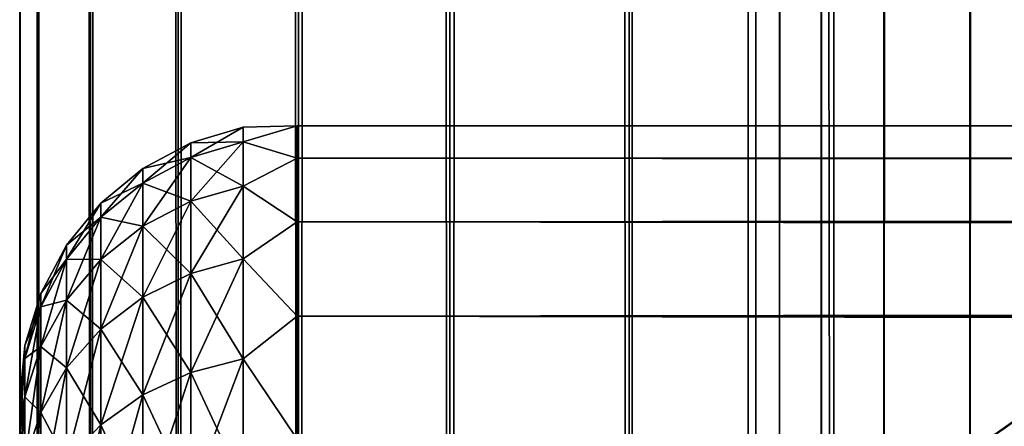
# Model space of a CAD drawing. Extents: x -265 to 265, y 0 to 1307.
# Tile 28 of 256: x -265 to -257.9, y 30.31 to 33.24. Entities that reach past the tile are written whole.
import ezdxf

# ---------------------------------------------------------------- set-up
doc = ezdxf.new("R2010")
doc.units = 0
doc.header["$LTSCALE"] = 81.481481
for name, color, linetype in [('101', 7, 'CONTINUOUS'), ('105', 7, 'CONTINUOUS'), ('74', 7, 'CONTINUOUS'), ('75', 7, 'CONTINUOUS'), ('77', 7, 'CONTINUOUS'), ('83', 7, 'CONTINUOUS'), ('84', 7, 'CONTINUOUS'), ('97', 7, 'CONTINUOUS')]:
    doc.layers.add(name, color=color, linetype=linetype)

msp = doc.modelspace()

# ---------------------------------------------------------------- linework, layer by layer
at = {"layer": '101', "color": 7, "linetype": 'CONTINUOUS'}
msp.add_3dface([(-258.2041, 30.0842, -74), (-256.7546, 31.1075, -74), (-257.8986, 30.2937, -74.2225), (-258.2041, 30.0842, -74)], dxfattribs=at)
at = {"layer": '105', "color": 7, "linetype": 'CONTINUOUS'}
msp.add_3dface([(-256.7546, 31.1075, -26), (-258.2041, 30.0842, -26), (-257.8988, 30.2939, -25.7786), (-256.7546, 31.1075, -26)], dxfattribs=at)
at = {"layer": '74', "color": 7, "linetype": 'CONTINUOUS'}
for points in [[(-265, 30.5, 27.5), (-265, 30.4732, 26.7509), (-265, 30.4732, 28.2491), (-265, 30.5, 27.5)], [(-265, 30.4732, 26.7509), (-265, 30.3931, 26.0057), (-265, 30.4732, 28.2491), (-265, 30.4732, 26.7509)], [(-265, 30.4732, 28.2491), (-265, 30.3931, 26.0057), (-265, 30.3931, 28.9943), (-265, 30.4732, 28.2491)], [(-265, 30.3931, 26.0057), (-265, 30.26, 25.2681), (-265, 30.3931, 28.9943), (-265, 30.3931, 26.0057)], [(-265, 30.3931, 28.9943), (-265, 30.26, 25.2681), (-265, 30.26, 29.7319), (-265, 30.3931, 28.9943)]]:
    msp.add_3dface(points, dxfattribs=at)
at = {"layer": '75', "color": 7, "linetype": 'CONTINUOUS'}
for points in [[(-263, 32.4709, 28.353), (-263, 32.2386, 30.0432), (263, 32.4709, 28.353), (-263, 32.4709, 28.353)], [(263, 32.4709, 28.353), (-263, 32.2386, 30.0432), (263, 32.2386, 30.0432), (263, 32.4709, 28.353)], [(-263, 32.4709, 26.647), (-263, 32.4709, 28.353), (263, 32.4709, 26.647), (-263, 32.4709, 26.647)], [(263, 32.4709, 26.647), (-263, 32.4709, 28.353), (263, 32.4709, 28.353), (263, 32.4709, 26.647)], [(-263, 32.2386, 24.9568), (-263, 32.4709, 26.647), (263, 32.2386, 24.9568), (-263, 32.2386, 24.9568)], [(263, 32.2386, 24.9568), (-263, 32.4709, 26.647), (263, 32.4709, 26.647), (263, 32.2386, 24.9568)], [(-263, 32.2386, 30.0432), (-263, 31.7783, 31.686), (263, 32.2386, 30.0432), (-263, 32.2386, 30.0432)], [(263, 32.2386, 30.0432), (-263, 31.7783, 31.686), (263, 31.7783, 31.686), (263, 32.2386, 30.0432)], [(-263, 31.7783, 23.314), (-263, 32.2386, 24.9568), (263, 31.7783, 23.314), (-263, 31.7783, 23.314)], [(263, 31.7783, 23.314), (-263, 32.2386, 24.9568), (263, 32.2386, 24.9568), (263, 31.7783, 23.314)], [(-263, 31.7783, 31.686), (-263, 31.0986, 33.2508), (263, 31.7783, 31.686), (-263, 31.7783, 31.686)], [(263, 31.7783, 31.686), (-263, 31.0986, 33.2508), (263, 31.0986, 33.2508), (263, 31.7783, 31.686)], [(-263, 31.0986, 21.7492), (-263, 31.7783, 23.314), (263, 31.0986, 21.7492), (-263, 31.0986, 21.7492)], [(263, 31.0986, 21.7492), (-263, 31.7783, 23.314), (263, 31.7783, 23.314), (263, 31.0986, 21.7492)], [(-263, 31.0986, 33.2508), (-263, 30.2121, 34.7085), (263, 31.0986, 33.2508), (-263, 31.0986, 33.2508)], [(263, 31.0986, 33.2508), (-263, 30.2121, 34.7085), (263, 30.2121, 34.7085), (263, 31.0986, 33.2508)], [(-263, 30.2121, 20.2915), (-263, 31.0986, 21.7492), (263, 30.2121, 20.2915), (-263, 30.2121, 20.2915)], [(263, 30.2121, 20.2915), (-263, 31.0986, 21.7492), (263, 31.0986, 21.7492), (263, 30.2121, 20.2915)]]:
    msp.add_3dface(points, dxfattribs=at)
at = {"layer": '77', "color": 7, "linetype": 'CONTINUOUS'}
for points in [[(-263.7657, 32.3476, 27.5), (-263.7657, 32.242, 29.1117), (-263.3902, 32.4616, 27.5), (-263.7657, 32.3476, 27.5)], [(-263.3902, 32.355, 25.8734), (-263.7657, 32.3476, 27.5), (-263.3902, 32.4616, 27.5), (-263.3902, 32.355, 25.8734)], [(-263.3902, 32.4616, 27.5), (-263.7657, 32.242, 29.1117), (-263.3902, 32.355, 29.1266), (-263.3902, 32.4616, 27.5)], [(-263, 32.2386, 30.0432), (-263, 32.4709, 28.353), (-263.3902, 32.355, 29.1266), (-263, 32.2386, 30.0432)], [(-263, 32.4709, 28.353), (-263, 32.4709, 26.647), (-263.3902, 32.4616, 27.5), (-263, 32.4709, 28.353)], [(-263, 32.4709, 28.353), (-263.3902, 32.4616, 27.5), (-263.3902, 32.355, 29.1266), (-263, 32.4709, 28.353)], [(-263, 32.4709, 26.647), (-263, 32.2386, 24.9568), (-263.3902, 32.355, 25.8734), (-263, 32.4709, 26.647)], [(-263, 32.4709, 26.647), (-263.3902, 32.355, 25.8734), (-263.3902, 32.4616, 27.5), (-263, 32.4709, 26.647)], [(-264.1118, 32.1625, 27.5), (-264.1118, 32.0585, 29.0875), (-263.7657, 32.3476, 27.5), (-264.1118, 32.1625, 27.5)], [(-263.7657, 32.242, 25.8883), (-264.1118, 32.1625, 27.5), (-263.7657, 32.3476, 27.5), (-263.7657, 32.242, 25.8883)], [(-263.7657, 32.3476, 27.5), (-264.1118, 32.0585, 29.0875), (-263.7657, 32.242, 29.1117), (-263.7657, 32.3476, 27.5)], [(-263.7657, 32.242, 25.8883), (-263.7657, 32.3476, 27.5), (-263.3902, 32.355, 25.8734), (-263.7657, 32.242, 25.8883)], [(-263.3902, 32.037, 24.2747), (-263.7657, 32.242, 25.8883), (-263.3902, 32.355, 25.8734), (-263.3902, 32.037, 24.2747)], [(-263.7657, 32.242, 29.1117), (-263.7657, 31.9269, 30.6958), (-263.3902, 32.355, 29.1266), (-263.7657, 32.242, 29.1117)], [(-263.3902, 32.355, 29.1266), (-263.7657, 31.9269, 30.6958), (-263.3902, 32.037, 30.7253), (-263.3902, 32.355, 29.1266)], [(-263, 32.2386, 30.0432), (-263.3902, 32.355, 29.1266), (-263.3902, 32.037, 30.7253), (-263, 32.2386, 30.0432)], [(-263, 32.2386, 24.9568), (-263.3902, 32.037, 24.2747), (-263.3902, 32.355, 25.8734), (-263, 32.2386, 24.9568)], [(-264.1118, 32.0585, 25.9125), (-264.1118, 32.1625, 27.5), (-263.7657, 32.242, 25.8883), (-264.1118, 32.0585, 25.9125)], [(-263.7657, 31.9269, 24.3042), (-264.1118, 32.0585, 25.9125), (-263.7657, 32.242, 25.8883), (-263.7657, 31.9269, 24.3042)], [(-264.1118, 32.0585, 29.0875), (-264.1118, 31.7481, 30.6479), (-263.7657, 32.242, 29.1117), (-264.1118, 32.0585, 29.0875)], [(-263.7657, 32.242, 29.1117), (-264.1118, 31.7481, 30.6479), (-263.7657, 31.9269, 30.6958), (-263.7657, 32.242, 29.1117)], [(-263.7657, 31.9269, 24.3042), (-263.7657, 32.242, 25.8883), (-263.3902, 32.037, 24.2747), (-263.7657, 31.9269, 24.3042)], [(-263, 31.7783, 31.686), (-263, 32.2386, 30.0432), (-263.3902, 32.037, 30.7253), (-263, 31.7783, 31.686)], [(-263, 32.2386, 24.9568), (-263, 31.7783, 23.314), (-263.3902, 32.037, 24.2747), (-263, 32.2386, 24.9568)], [(-264.415, 31.9134, 27.5), (-264.415, 31.8115, 29.055), (-264.1118, 32.1625, 27.5), (-264.415, 31.9134, 27.5)], [(-264.1118, 32.0585, 25.9125), (-264.415, 31.9134, 27.5), (-264.1118, 32.1625, 27.5), (-264.1118, 32.0585, 25.9125)], [(-264.1118, 32.1625, 27.5), (-264.415, 31.8115, 29.055), (-264.1118, 32.0585, 29.0875), (-264.1118, 32.1625, 27.5)], [(-264.415, 31.8115, 25.945), (-264.415, 31.9134, 27.5), (-264.1118, 32.0585, 25.9125), (-264.415, 31.8115, 25.945)], [(-264.1118, 31.7481, 24.3521), (-264.415, 31.8115, 25.945), (-264.1118, 32.0585, 25.9125), (-264.1118, 31.7481, 24.3521)], [(-264.415, 31.8115, 29.055), (-264.415, 31.5074, 30.5834), (-264.1118, 32.0585, 29.0875), (-264.415, 31.8115, 29.055)], [(-264.1118, 32.0585, 29.0875), (-264.415, 31.5074, 30.5834), (-264.1118, 31.7481, 30.6479), (-264.1118, 32.0585, 29.0875)], [(-264.1118, 31.7481, 24.3521), (-264.1118, 32.0585, 25.9125), (-263.7657, 31.9269, 24.3042), (-264.1118, 31.7481, 24.3521)], [(-263.3902, 31.513, 22.7312), (-263.7657, 31.9269, 24.3042), (-263.3902, 32.037, 24.2747), (-263.3902, 31.513, 22.7312)], [(-263.7657, 31.9269, 30.6958), (-263.7657, 31.4077, 32.2252), (-263.3902, 32.037, 30.7253), (-263.7657, 31.9269, 30.6958)], [(-263.3902, 32.037, 30.7253), (-263.7657, 31.4077, 32.2252), (-263.3902, 31.513, 32.2688), (-263.3902, 32.037, 30.7253)], [(-263, 31.7783, 31.686), (-263.3902, 32.037, 30.7253), (-263.3902, 31.513, 32.2688), (-263, 31.7783, 31.686)], [(-263, 31.7783, 23.314), (-263.3902, 31.513, 22.7312), (-263.3902, 32.037, 24.2747), (-263, 31.7783, 23.314)], [(-264.6638, 31.6098, 27.5), (-264.6638, 31.5105, 29.0154), (-264.415, 31.9134, 27.5), (-264.6638, 31.6098, 27.5)], [(-264.415, 31.8115, 25.945), (-264.6638, 31.6098, 27.5), (-264.415, 31.9134, 27.5), (-264.415, 31.8115, 25.945)], [(-264.415, 31.9134, 27.5), (-264.6638, 31.5105, 29.0154), (-264.415, 31.8115, 29.055), (-264.415, 31.9134, 27.5)], [(-263.7657, 31.4077, 22.7748), (-264.1118, 31.7481, 24.3521), (-263.7657, 31.9269, 24.3042), (-263.7657, 31.4077, 22.7748)], [(-264.1118, 31.7481, 30.6479), (-264.1118, 31.2367, 32.1544), (-263.7657, 31.9269, 30.6958), (-264.1118, 31.7481, 30.6479)], [(-263.7657, 31.9269, 30.6958), (-264.1118, 31.2367, 32.1544), (-263.7657, 31.4077, 32.2252), (-263.7657, 31.9269, 30.6958)], [(-263.7657, 31.4077, 22.7748), (-263.7657, 31.9269, 24.3042), (-263.3902, 31.513, 22.7312), (-263.7657, 31.4077, 22.7748)], [(-264.6638, 31.5105, 25.9846), (-264.6638, 31.6098, 27.5), (-264.415, 31.8115, 25.945), (-264.6638, 31.5105, 25.9846)], [(-264.415, 31.5074, 24.4166), (-264.6638, 31.5105, 25.9846), (-264.415, 31.8115, 25.945), (-264.415, 31.5074, 24.4166)], [(-264.6638, 31.5105, 29.0154), (-264.6638, 31.2142, 30.5048), (-264.415, 31.8115, 29.055), (-264.6638, 31.5105, 29.0154)], [(-264.415, 31.8115, 29.055), (-264.6638, 31.2142, 30.5048), (-264.415, 31.5074, 30.5834), (-264.415, 31.8115, 29.055)], [(-264.415, 31.5074, 24.4166), (-264.415, 31.8115, 25.945), (-264.1118, 31.7481, 24.3521), (-264.415, 31.5074, 24.4166)], [(-264.1118, 31.2367, 22.8456), (-264.415, 31.5074, 24.4166), (-264.1118, 31.7481, 24.3521), (-264.1118, 31.2367, 22.8456)], [(-264.415, 31.5074, 30.5834), (-264.415, 31.0065, 32.0591), (-264.1118, 31.7481, 30.6479), (-264.415, 31.5074, 30.5834)], [(-264.1118, 31.7481, 30.6479), (-264.415, 31.0065, 32.0591), (-264.1118, 31.2367, 32.1544), (-264.1118, 31.7481, 30.6479)], [(-264.1118, 31.2367, 22.8456), (-264.1118, 31.7481, 24.3521), (-263.7657, 31.4077, 22.7748), (-264.1118, 31.2367, 22.8456)], [(-263, 31.0986, 33.2508), (-263, 31.7783, 31.686), (-263.3902, 31.513, 32.2688), (-263, 31.0986, 33.2508)], [(-263, 31.7783, 23.314), (-263, 31.0986, 21.7492), (-263.3902, 31.513, 22.7312), (-263, 31.7783, 23.314)], [(-264.8485, 31.2636, 27.5), (-264.8485, 31.1672, 28.9702), (-264.6638, 31.6098, 27.5), (-264.8485, 31.2636, 27.5)], [(-264.6638, 31.5105, 25.9846), (-264.8485, 31.2636, 27.5), (-264.6638, 31.6098, 27.5), (-264.6638, 31.5105, 25.9846)], [(-264.6638, 31.6098, 27.5), (-264.8485, 31.1672, 28.9702), (-264.6638, 31.5105, 29.0154), (-264.6638, 31.6098, 27.5)], [(-264.8485, 31.1672, 26.0298), (-264.8485, 31.2636, 27.5), (-264.6638, 31.5105, 25.9846), (-264.8485, 31.1672, 26.0298)], [(-264.6638, 31.2142, 24.4952), (-264.8485, 31.1672, 26.0298), (-264.6638, 31.5105, 25.9846), (-264.6638, 31.2142, 24.4952)], [(-264.8485, 31.1672, 28.9702), (-264.8485, 30.8798, 30.4152), (-264.6638, 31.5105, 29.0154), (-264.8485, 31.1672, 28.9702)], [(-264.6638, 31.5105, 29.0154), (-264.8485, 30.8798, 30.4152), (-264.6638, 31.2142, 30.5048), (-264.6638, 31.5105, 29.0154)], [(-264.6638, 31.2142, 24.4952), (-264.6638, 31.5105, 25.9846), (-264.415, 31.5074, 24.4166), (-264.6638, 31.2142, 24.4952)], [(-264.415, 31.0065, 22.9409), (-264.6638, 31.2142, 24.4952), (-264.415, 31.5074, 24.4166), (-264.415, 31.0065, 22.9409)], [(-264.6638, 31.2142, 30.5048), (-264.6638, 30.7261, 31.9429), (-264.415, 31.5074, 30.5834), (-264.6638, 31.2142, 30.5048)], [(-264.415, 31.5074, 30.5834), (-264.6638, 30.7261, 31.9429), (-264.415, 31.0065, 32.0591), (-264.415, 31.5074, 30.5834)], [(-264.415, 31.0065, 22.9409), (-264.415, 31.5074, 24.4166), (-264.1118, 31.2367, 22.8456), (-264.415, 31.0065, 22.9409)], [(-263.3902, 30.792, 21.2692), (-263.7657, 31.4077, 22.7748), (-263.3902, 31.513, 22.7312), (-263.3902, 30.792, 21.2692)], [(-263.7657, 31.4077, 32.2252), (-263.7657, 30.6933, 33.6738), (-263.3902, 31.513, 32.2688), (-263.7657, 31.4077, 32.2252)], [(-263.3902, 31.513, 32.2688), (-263.7657, 30.6933, 33.6738), (-263.3902, 30.792, 33.7308), (-263.3902, 31.513, 32.2688)], [(-263, 31.0986, 33.2508), (-263.3902, 31.513, 32.2688), (-263.3902, 30.792, 33.7308), (-263, 31.0986, 33.2508)], [(-263, 31.0986, 21.7492), (-263.3902, 30.792, 21.2692), (-263.3902, 31.513, 22.7312), (-263, 31.0986, 21.7492)], [(-263.7657, 30.6933, 21.3262), (-264.1118, 31.2367, 22.8456), (-263.7657, 31.4077, 22.7748), (-263.7657, 30.6933, 21.3262)], [(-264.1118, 31.2367, 32.1544), (-264.1118, 30.533, 33.5813), (-263.7657, 31.4077, 32.2252), (-264.1118, 31.2367, 32.1544)], [(-263.7657, 31.4077, 32.2252), (-264.1118, 30.533, 33.5813), (-263.7657, 30.6933, 33.6738), (-263.7657, 31.4077, 32.2252)], [(-263.7657, 30.6933, 21.3262), (-263.7657, 31.4077, 22.7748), (-263.3902, 30.792, 21.2692), (-263.7657, 30.6933, 21.3262)], [(-264.962, 30.8879, 27.5), (-264.962, 30.7947, 28.9212), (-264.8485, 31.2636, 27.5), (-264.962, 30.8879, 27.5)], [(-264.8485, 31.1672, 26.0298), (-264.962, 30.8879, 27.5), (-264.8485, 31.2636, 27.5), (-264.8485, 31.1672, 26.0298)], [(-264.8485, 31.2636, 27.5), (-264.962, 30.7947, 28.9212), (-264.8485, 31.1672, 28.9702), (-264.8485, 31.2636, 27.5)], [(-264.1118, 30.533, 21.4187), (-264.415, 31.0065, 22.9409), (-264.1118, 31.2367, 22.8456), (-264.1118, 30.533, 21.4187)], [(-264.415, 31.0065, 32.0591), (-264.415, 30.3173, 33.4567), (-264.1118, 31.2367, 32.1544), (-264.415, 31.0065, 32.0591)], [(-264.1118, 31.2367, 32.1544), (-264.415, 30.3173, 33.4567), (-264.1118, 30.533, 33.5813), (-264.1118, 31.2367, 32.1544)], [(-264.1118, 30.533, 21.4187), (-264.1118, 31.2367, 22.8456), (-263.7657, 30.6933, 21.3262), (-264.1118, 30.533, 21.4187)], [(-264.962, 30.7947, 26.0788), (-264.962, 30.8879, 27.5), (-264.8485, 31.1672, 26.0298), (-264.962, 30.7947, 26.0788)], [(-264.8485, 30.8798, 24.5848), (-264.962, 30.7947, 26.0788), (-264.8485, 31.1672, 26.0298), (-264.8485, 30.8798, 24.5848)], [(-264.962, 30.7947, 28.9212), (-264.962, 30.5169, 30.318), (-264.8485, 31.1672, 28.9702), (-264.962, 30.7947, 28.9212)], [(-264.8485, 31.1672, 28.9702), (-264.962, 30.5169, 30.318), (-264.8485, 30.8798, 30.4152), (-264.8485, 31.1672, 28.9702)], [(-264.8485, 30.8798, 24.5848), (-264.8485, 31.1672, 26.0298), (-264.6638, 31.2142, 24.4952), (-264.8485, 30.8798, 24.5848)], [(-264.6638, 30.7261, 23.0571), (-264.8485, 30.8798, 24.5848), (-264.6638, 31.2142, 24.4952), (-264.6638, 30.7261, 23.0571)], [(-264.8485, 30.8798, 30.4152), (-264.8485, 30.4062, 31.8104), (-264.6638, 31.2142, 30.5048), (-264.8485, 30.8798, 30.4152)], [(-264.6638, 31.2142, 30.5048), (-264.8485, 30.4062, 31.8104), (-264.6638, 30.7261, 31.9429), (-264.6638, 31.2142, 30.5048)], [(-264.6638, 30.7261, 23.0571), (-264.6638, 31.2142, 24.4952), (-264.415, 31.0065, 22.9409), (-264.6638, 30.7261, 23.0571)], [(-263, 30.2121, 34.7085), (-263, 31.0986, 33.2508), (-263.3902, 30.792, 33.7308), (-263, 30.2121, 34.7085)], [(-263, 31.0986, 21.7492), (-263, 30.2121, 20.2915), (-263.3902, 30.792, 21.2692), (-263, 31.0986, 21.7492)], [(-264.415, 30.3173, 21.5433), (-264.6638, 30.7261, 23.0571), (-264.415, 31.0065, 22.9409), (-264.415, 30.3173, 21.5433)], [(-264.6638, 30.7261, 31.9429), (-264.6638, 30.0544, 33.3049), (-264.415, 31.0065, 32.0591), (-264.6638, 30.7261, 31.9429)], [(-264.415, 31.0065, 32.0591), (-264.6638, 30.0544, 33.3049), (-264.415, 30.3173, 33.4567), (-264.415, 31.0065, 32.0591)], [(-264.415, 30.3173, 21.5433), (-264.415, 31.0065, 22.9409), (-264.1118, 30.533, 21.4187), (-264.415, 30.3173, 21.5433)], [(-265, 30.5, 27.5), (-265, 30.4732, 28.2491), (-264.962, 30.8879, 27.5), (-265, 30.5, 27.5)], [(-264.962, 30.7947, 26.0788), (-265, 30.5, 27.5), (-264.962, 30.8879, 27.5), (-264.962, 30.7947, 26.0788)], [(-264.962, 30.8879, 27.5), (-265, 30.4732, 28.2491), (-264.962, 30.7947, 28.9212), (-264.962, 30.8879, 27.5)], [(-264.962, 30.5169, 24.682), (-264.962, 30.7947, 26.0788), (-264.8485, 30.8798, 24.5848), (-264.962, 30.5169, 24.682)], [(-264.8485, 30.4062, 23.1896), (-264.962, 30.5169, 24.682), (-264.8485, 30.8798, 24.5848), (-264.8485, 30.4062, 23.1896)], [(-264.962, 30.5169, 30.318), (-264.962, 30.0591, 31.6666), (-264.8485, 30.8798, 30.4152), (-264.962, 30.5169, 30.318)], [(-264.8485, 30.8798, 30.4152), (-264.962, 30.0591, 31.6666), (-264.8485, 30.4062, 31.8104), (-264.8485, 30.8798, 30.4152)], [(-264.8485, 30.4062, 23.1896), (-264.8485, 30.8798, 24.5848), (-264.6638, 30.7261, 23.0571), (-264.8485, 30.4062, 23.1896)], [(-265, 30.3931, 26.0057), (-265, 30.4732, 26.7509), (-264.962, 30.7947, 26.0788), (-265, 30.3931, 26.0057)], [(-264.962, 30.5169, 24.682), (-265, 30.3931, 26.0057), (-264.962, 30.7947, 26.0788), (-264.962, 30.5169, 24.682)], [(-265, 30.4732, 26.7509), (-265, 30.5, 27.5), (-264.962, 30.7947, 26.0788), (-265, 30.4732, 26.7509)], [(-265, 30.4732, 28.2491), (-265, 30.3931, 28.9943), (-264.962, 30.7947, 28.9212), (-265, 30.4732, 28.2491)], [(-265, 30.3931, 28.9943), (-265, 30.26, 29.7319), (-264.962, 30.7947, 28.9212), (-265, 30.3931, 28.9943)], [(-264.962, 30.7947, 28.9212), (-265, 30.26, 29.7319), (-264.962, 30.5169, 30.318), (-264.962, 30.7947, 28.9212)], [(-263.3902, 29.8864, 19.9139), (-263.7657, 30.6933, 21.3262), (-263.3902, 30.792, 21.2692), (-263.3902, 29.8864, 19.9139)], [(-263.7657, 30.6933, 33.6738), (-263.7657, 29.796, 35.0167), (-263.3902, 30.792, 33.7308), (-263.7657, 30.6933, 33.6738)], [(-263.3902, 30.792, 33.7308), (-263.7657, 29.796, 35.0167), (-263.3902, 29.8864, 35.0861), (-263.3902, 30.792, 33.7308)], [(-263, 30.2121, 34.7085), (-263.3902, 30.792, 33.7308), (-263.3902, 29.8864, 35.0861), (-263, 30.2121, 34.7085)], [(-263, 30.2121, 20.2915), (-263.3902, 29.8864, 19.9139), (-263.3902, 30.792, 21.2692), (-263, 30.2121, 20.2915)], [(-264.6638, 30.0544, 21.6951), (-264.8485, 30.4062, 23.1896), (-264.6638, 30.7261, 23.0571), (-264.6638, 30.0544, 21.6951)], [(-264.8485, 30.4062, 31.8104), (-264.8485, 29.7545, 33.1318), (-264.6638, 30.7261, 31.9429), (-264.8485, 30.4062, 31.8104)], [(-264.6638, 30.7261, 31.9429), (-264.8485, 29.7545, 33.1318), (-264.6638, 30.0544, 33.3049), (-264.6638, 30.7261, 31.9429)], [(-264.6638, 30.0544, 21.6951), (-264.6638, 30.7261, 23.0571), (-264.415, 30.3173, 21.5433), (-264.6638, 30.0544, 21.6951)], [(-263.7657, 29.796, 19.9833), (-264.1118, 30.533, 21.4187), (-263.7657, 30.6933, 21.3262), (-263.7657, 29.796, 19.9833)], [(-264.1118, 30.533, 33.5813), (-264.1118, 29.6492, 34.9041), (-263.7657, 30.6933, 33.6738), (-264.1118, 30.533, 33.5813)], [(-263.7657, 30.6933, 33.6738), (-264.1118, 29.6492, 34.9041), (-263.7657, 29.796, 35.0167), (-263.7657, 30.6933, 33.6738)], [(-263.7657, 29.796, 19.9833), (-263.7657, 30.6933, 21.3262), (-263.3902, 29.8864, 19.9139), (-263.7657, 29.796, 19.9833)], [(-265, 30.0747, 24.5418), (-265, 30.26, 25.2681), (-264.962, 30.5169, 24.682), (-265, 30.0747, 24.5418)], [(-264.962, 30.0591, 23.3334), (-265, 30.0747, 24.5418), (-264.962, 30.5169, 24.682), (-264.962, 30.0591, 23.3334)], [(-265, 30.26, 25.2681), (-265, 30.3931, 26.0057), (-264.962, 30.5169, 24.682), (-265, 30.26, 25.2681)], [(-265, 30.26, 29.7319), (-265, 30.0747, 30.4582), (-264.962, 30.5169, 30.318), (-265, 30.26, 29.7319)], [(-265, 30.0747, 30.4582), (-265, 29.838, 31.1694), (-264.962, 30.5169, 30.318), (-265, 30.0747, 30.4582)], [(-264.962, 30.5169, 30.318), (-265, 29.838, 31.1694), (-264.962, 30.0591, 31.6666), (-264.962, 30.5169, 30.318)], [(-264.962, 30.0591, 23.3334), (-264.962, 30.5169, 24.682), (-264.8485, 30.4062, 23.1896), (-264.962, 30.0591, 23.3334)], [(-264.1118, 29.6492, 20.0959), (-264.415, 30.3173, 21.5433), (-264.1118, 30.533, 21.4187), (-264.1118, 29.6492, 20.0959)], [(-264.415, 30.3173, 33.4567), (-264.415, 29.4515, 34.7524), (-264.1118, 30.533, 33.5813), (-264.415, 30.3173, 33.4567)], [(-264.1118, 30.533, 33.5813), (-264.415, 29.4515, 34.7524), (-264.1118, 29.6492, 34.9041), (-264.1118, 30.533, 33.5813)], [(-264.1118, 29.6492, 20.0959), (-264.1118, 30.533, 21.4187), (-263.7657, 29.796, 19.9833), (-264.1118, 29.6492, 20.0959)], [(-264.8485, 29.7545, 21.8682), (-264.962, 30.0591, 23.3334), (-264.8485, 30.4062, 23.1896), (-264.8485, 29.7545, 21.8682)], [(-264.962, 30.0591, 31.6666), (-264.962, 29.4292, 32.9439), (-264.8485, 30.4062, 31.8104), (-264.962, 30.0591, 31.6666)], [(-264.8485, 30.4062, 31.8104), (-264.962, 29.4292, 32.9439), (-264.8485, 29.7545, 33.1318), (-264.8485, 30.4062, 31.8104)], [(-264.8485, 29.7545, 21.8682), (-264.8485, 30.4062, 23.1896), (-264.6638, 30.0544, 21.6951), (-264.8485, 29.7545, 21.8682)], [(-264.415, 29.4515, 20.2476), (-264.6638, 30.0544, 21.6951), (-264.415, 30.3173, 21.5433), (-264.415, 29.4515, 20.2476)], [(-264.6638, 30.0544, 33.3049), (-264.6638, 29.2107, 34.5676), (-264.415, 30.3173, 33.4567), (-264.6638, 30.0544, 33.3049)], [(-264.415, 30.3173, 33.4567), (-264.6638, 29.2107, 34.5676), (-264.415, 29.4515, 34.7524), (-264.415, 30.3173, 33.4567)], [(-264.415, 29.4515, 20.2476), (-264.415, 30.3173, 21.5433), (-264.1118, 29.6492, 20.0959), (-264.415, 29.4515, 20.2476)]]:
    msp.add_3dface(points, dxfattribs=at)
at = {"layer": '83', "color": 7, "linetype": 'CONTINUOUS'}
for points in [[(-265, 1), (-264.8717, 1, 1.9579), (-265, 1299), (-265, 1)], [(-265, 1299), (-264.8717, 1, 1.9579), (-264.8717, 1299, 1.9579), (-265, 1299)], [(-264.8717, 1, 1.9579), (-264.4889, 1, 3.8823), (-264.8717, 1299, 1.9579), (-264.8717, 1, 1.9579)], [(-264.8717, 1299, 1.9579), (-264.4889, 1, 3.8823), (-264.4889, 1299, 3.8823), (-264.8717, 1299, 1.9579)], [(-264.4889, 1, 3.8823), (-263.8582, 1, 5.7403), (-264.4889, 1299, 3.8823), (-264.4889, 1, 3.8823)], [(-264.4889, 1299, 3.8823), (-263.8582, 1, 5.7403), (-263.8582, 1299, 5.7403), (-264.4889, 1299, 3.8823)], [(-263.8582, 1, 5.7403), (-262.9904, 1, 7.5), (-263.8582, 1299, 5.7403), (-263.8582, 1, 5.7403)], [(-263.8582, 1299, 5.7403), (-262.9904, 1, 7.5), (-262.9904, 1299, 7.5), (-263.8582, 1299, 5.7403)], [(-262.9904, 1, 7.5), (-261.9003, 1, 9.1314), (-262.9904, 1299, 7.5), (-262.9904, 1, 7.5)], [(-262.9904, 1299, 7.5), (-261.9003, 1, 9.1314), (-261.9003, 1299, 9.1314), (-262.9904, 1299, 7.5)], [(-261.9003, 1, 9.1314), (-260.6066, 1, 10.6066), (-261.9003, 1299, 9.1314), (-261.9003, 1, 9.1314)], [(-261.9003, 1299, 9.1314), (-260.6066, 1, 10.6066), (-260.6066, 1299, 10.6066), (-261.9003, 1299, 9.1314)], [(-260.6066, 1, 10.6066), (-259.1314, 1, 11.9003), (-260.6066, 1299, 10.6066), (-260.6066, 1, 10.6066)], [(-260.6066, 1299, 10.6066), (-259.1314, 1, 11.9003), (-259.1314, 1299, 11.9003), (-260.6066, 1299, 10.6066)], [(-259.1314, 1, 11.9003), (-257.5, 1, 12.9904), (-259.1314, 1299, 11.9003), (-259.1314, 1, 11.9003)], [(-259.1314, 1299, 11.9003), (-257.5, 1, 12.9904), (-257.5, 1299, 12.9904), (-259.1314, 1299, 11.9003)]]:
    msp.add_3dface(points, dxfattribs=at)
at = {"layer": '84', "color": 7, "linetype": 'CONTINUOUS'}
for points in [[(-265, 1), (-265, 1299), (-264.8717, 1299, -1.9579), (-265, 1)], [(-264.8717, 1, -1.9579), (-265, 1), (-264.8717, 1299, -1.9579), (-264.8717, 1, -1.9579)], [(-264.4889, 1, -3.8823), (-264.8717, 1, -1.9579), (-264.4889, 1299, -3.8823), (-264.4889, 1, -3.8823)], [(-264.4889, 1299, -3.8823), (-264.8717, 1, -1.9579), (-264.8717, 1299, -1.9579), (-264.4889, 1299, -3.8823)], [(-263.8582, 1, -5.7403), (-264.4889, 1, -3.8823), (-263.8582, 1299, -5.7403), (-263.8582, 1, -5.7403)], [(-263.8582, 1299, -5.7403), (-264.4889, 1, -3.8823), (-264.4889, 1299, -3.8823), (-263.8582, 1299, -5.7403)], [(-262.9904, 1, -7.5), (-263.8582, 1, -5.7403), (-262.9904, 1299, -7.5), (-262.9904, 1, -7.5)], [(-262.9904, 1299, -7.5), (-263.8582, 1, -5.7403), (-263.8582, 1299, -5.7403), (-262.9904, 1299, -7.5)], [(-261.9003, 1, -9.1314), (-262.9904, 1, -7.5), (-261.9003, 1299, -9.1314), (-261.9003, 1, -9.1314)], [(-261.9003, 1299, -9.1314), (-262.9904, 1, -7.5), (-262.9904, 1299, -7.5), (-261.9003, 1299, -9.1314)], [(-260.6066, 1, -10.6066), (-261.9003, 1, -9.1314), (-260.6066, 1299, -10.6066), (-260.6066, 1, -10.6066)], [(-260.6066, 1299, -10.6066), (-261.9003, 1, -9.1314), (-261.9003, 1299, -9.1314), (-260.6066, 1299, -10.6066)], [(-260.6066, 1, -10.6066), (-260.6066, 1299, -10.6066), (-259.75, 1280, -11.399), (-260.6066, 1, -10.6066)], [(-260.6066, 1, -10.6066), (-259.75, 1280, -11.399), (-259.75, 20, -11.399), (-260.6066, 1, -10.6066)], [(-259.75, 1280, -11.399), (-259.6951, 1278.9667, -11.4457), (-259.75, 20, -11.399), (-259.75, 1280, -11.399)], [(-259.75, 20, -11.399), (-259.6951, 1278.9667, -11.4457), (-259.6951, 21.0332, -11.4457), (-259.75, 20, -11.399)], [(-259.6951, 1278.9667, -11.4457), (-259.525, 1277.9175, -11.5877), (-259.6951, 21.0332, -11.4457), (-259.6951, 1278.9667, -11.4457)], [(-259.6951, 21.0332, -11.4457), (-259.525, 1277.9175, -11.5877), (-259.525, 22.0825, -11.5877), (-259.6951, 21.0332, -11.4457)], [(-259.525, 1277.9175, -11.5877), (-259.2244, 1276.8419, -11.8284), (-259.525, 22.0825, -11.5877), (-259.525, 1277.9175, -11.5877)], [(-259.525, 22.0825, -11.5877), (-259.2244, 1276.8419, -11.8284), (-259.2244, 23.158, -11.8284), (-259.525, 22.0825, -11.5877)], [(-259.2244, 1276.8419, -11.8284), (-258.7723, 1275.7445, -12.1674), (-259.2244, 23.158, -11.8284), (-259.2244, 1276.8419, -11.8284)], [(-259.2244, 23.158, -11.8284), (-258.7723, 1275.7445, -12.1674), (-258.7723, 24.2554, -12.1674), (-259.2244, 23.158, -11.8284)], [(-258.7723, 1275.7445, -12.1674), (-258.1533, 1274.6533, -12.5906), (-258.7723, 24.2554, -12.1674), (-258.7723, 1275.7445, -12.1674)], [(-258.7723, 24.2554, -12.1674), (-258.1533, 1274.6533, -12.5906), (-258.1533, 25.3466, -12.5906), (-258.7723, 24.2554, -12.1674)], [(-258.1533, 1274.6533, -12.5906), (-257.3737, 1273.621, -13.0625), (-258.1533, 25.3466, -12.5906), (-258.1533, 1274.6533, -12.5906)], [(-258.1533, 25.3466, -12.5906), (-257.3737, 1273.621, -13.0625), (-257.3737, 26.379, -13.0625), (-258.1533, 25.3466, -12.5906)]]:
    msp.add_3dface(points, dxfattribs=at)
at = {"layer": '97', "color": 7, "linetype": 'CONTINUOUS'}
for points in [[(-256.7546, 31.1075, -74), (-258.2041, 30.0842, -74), (-256.7546, 31.1075, -26), (-256.7546, 31.1075, -74)], [(-256.7546, 31.1075, -26), (-258.2041, 30.0842, -74), (-258.2041, 30.0842, -26), (-256.7546, 31.1075, -26)]]:
    msp.add_3dface(points, dxfattribs=at)

doc.saveas('drawing.dxf')
